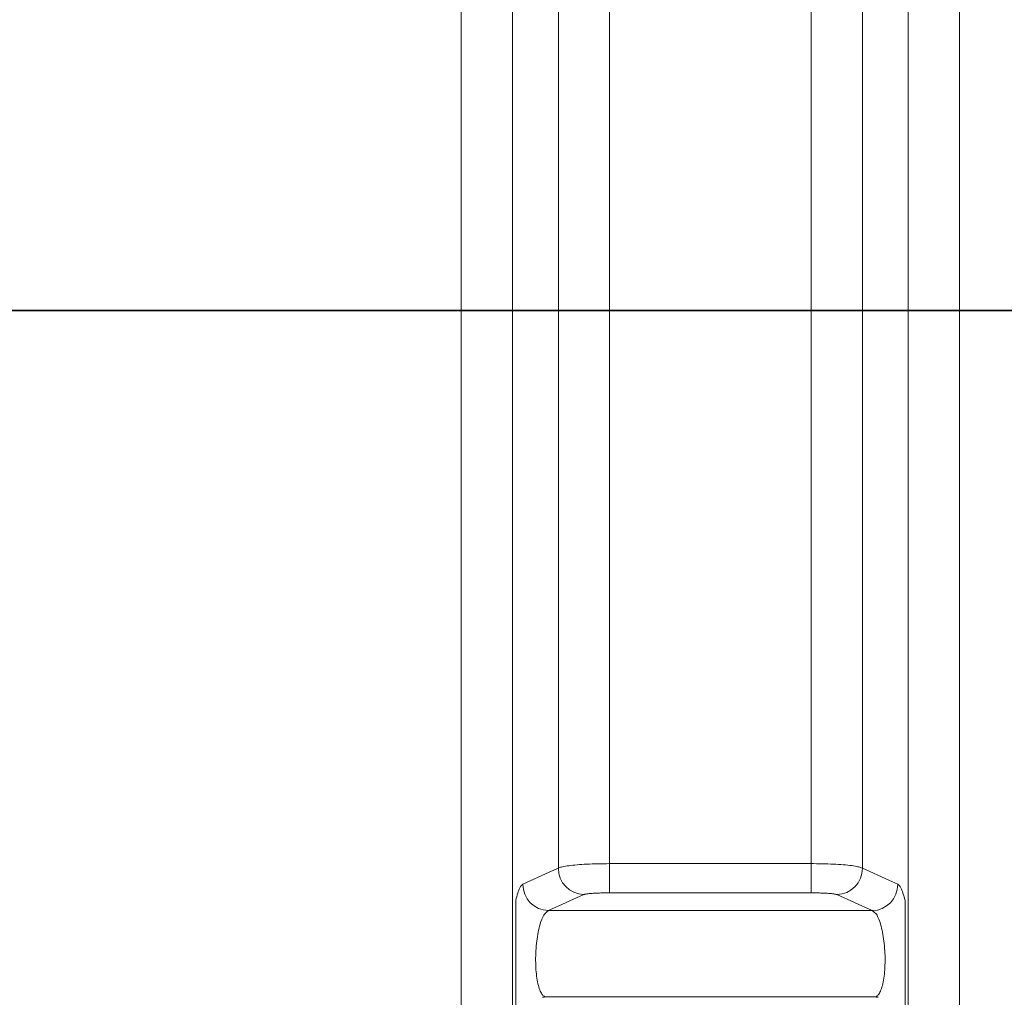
# Model space of a CAD drawing. Extents: x 193 to 943, y 26 to 526.
# Tile 155 of 207: x 382.51 to 388.2, y 98.28 to 103.93. Entities that reach past the tile are written whole.
import ezdxf

# ---------------------------------------------------------------- set-up
doc = ezdxf.new("R2010")
doc.units = 0
doc.layers.get('0').update_dxf_attribs({"lineweight": 25})
doc.layers.add('KG4_HLS_S_____ZEICHNEN_SWDL', color=7, linetype='Continuous', lineweight=35, true_color=0x99724c)
doc.layers.add('KG4_HLS_SYA', color=7, linetype='Continuous', lineweight=25)

# ---------------------------------------------------------------- blocks, each defined once
blk = doc.blocks.new('Spline-A069HXLK7N', base_point=(385.5338, 98.2773))
at = {"color": 0, "lineweight": -2}
for p, q in [((385.5338, 98.2773), (385.5363, 98.2777)), ((385.5363, 98.2777), (385.5387, 98.2781)), ((385.5387, 98.2781), (385.5412, 98.2785)), ((385.5412, 98.2785), (385.5437, 98.2789)), ((385.5437, 98.2789), (385.5462, 98.2793)), ((385.5462, 98.2793), (385.5487, 98.2797)), ((385.5487, 98.2797), (385.5488, 98.2797)), ((385.5488, 98.2797), (385.5488, 98.2797)), ((385.5488, 98.2797), (385.5488, 98.2797)), ((385.5488, 98.2797), (385.5489, 98.2797)), ((385.5489, 98.2797), (385.5489, 98.2798)), ((385.5489, 98.2798), (385.549, 98.2798))]:
    blk.add_line(p, q, dxfattribs=at)
blk = doc.blocks.new('Spline-A069HXLM7N', base_point=(385.3787, 98.169))
at = {"color": 0, "lineweight": -2}
for p, q in [((385.3787, 98.8368), (385.3787, 98.832)), ((385.3787, 98.832), (385.3787, 98.8273)), ((385.3787, 98.8273), (385.3787, 98.8226)), ((385.3787, 98.8226), (385.3787, 98.8179)), ((385.3787, 98.8179), (385.3787, 98.8132)), ((385.3787, 98.8132), (385.3787, 98.8086)), ((385.3787, 98.8086), (385.3787, 98.7996)), ((385.3787, 98.7996), (385.3787, 98.7908)), ((385.3787, 98.7908), (385.3787, 98.7822)), ((385.3787, 98.7822), (385.3787, 98.7735)), ((385.3787, 98.7735), (385.3787, 98.765)), ((385.3787, 98.765), (385.3787, 98.7565)), ((385.3787, 98.7565), (385.3787, 98.7479)), ((385.3787, 98.7479), (385.3787, 98.7394)), ((385.3787, 98.7394), (385.3787, 98.7308)), ((385.3787, 98.7308), (385.3787, 98.7222)), ((385.3787, 98.7222), (385.3787, 98.7136)), ((385.3787, 98.7136), (385.3787, 98.7049)), ((385.3787, 98.7049), (385.3787, 98.6909)), ((385.3787, 98.6909), (385.3787, 98.6768)), ((385.3787, 98.6768), (385.3787, 98.6626)), ((385.3787, 98.6626), (385.3787, 98.6483)), ((385.3787, 98.6483), (385.3787, 98.6339)), ((385.3787, 98.6339), (385.3787, 98.6193)), ((385.3787, 98.6193), (385.3787, 98.6048)), ((385.3787, 98.6048), (385.3787, 98.5901)), ((385.3787, 98.5901), (385.3787, 98.5755)), ((385.3787, 98.5755), (385.3787, 98.5608)), ((385.3787, 98.5608), (385.3787, 98.546)), ((385.3787, 98.546), (385.3787, 98.5313)), ((385.3787, 98.5313), (385.3787, 98.5176)), ((385.3787, 98.5176), (385.3787, 98.504)), ((385.3787, 98.504), (385.3787, 98.4903)), ((385.3787, 98.4903), (385.3787, 98.4768)), ((385.3787, 98.4768), (385.3787, 98.4633)), ((385.3787, 98.4633), (385.3787, 98.4499)), ((385.3787, 98.4499), (385.3787, 98.4366)), ((385.3787, 98.4366), (385.3787, 98.4234)), ((385.3787, 98.4234), (385.3787, 98.4103)), ((385.3787, 98.4103), (385.3787, 98.3974)), ((385.3787, 98.3974), (385.3787, 98.3846)), ((385.3787, 98.3846), (385.3787, 98.372)), ((385.3787, 98.372), (385.3787, 98.3568)), ((385.3787, 98.3568), (385.3787, 98.3418)), ((385.3787, 98.3418), (385.3787, 98.3271)), ((385.3787, 98.3271), (385.3787, 98.3127)), ((385.3787, 98.3127), (385.3787, 98.2986)), ((385.3787, 98.2986), (385.3787, 98.2848)), ((385.3787, 98.2848), (385.3787, 98.271)), ((385.3787, 98.271), (385.3787, 98.2574)), ((385.3787, 98.2574), (385.3787, 98.2439)), ((385.3787, 98.2439), (385.3787, 98.2303)), ((385.3787, 98.2303), (385.3787, 98.2166)), ((385.3787, 98.2166), (385.3787, 98.2025)), ((385.3787, 98.2025), (385.3787, 98.1985)), ((385.3787, 98.1985), (385.3787, 98.1944)), ((385.3787, 98.1944), (385.3787, 98.1903)), ((385.3787, 98.1903), (385.3787, 98.1861)), ((385.3787, 98.1861), (385.3787, 98.1818)), ((385.3787, 98.1818), (385.3787, 98.1774)), ((385.3787, 98.1774), (385.3787, 98.176)), ((385.3787, 98.176), (385.3787, 98.1746)), ((385.3787, 98.1746), (385.3787, 98.1732)), ((385.3787, 98.1732), (385.3787, 98.1718)), ((385.3787, 98.1718), (385.3787, 98.1704)), ((385.3787, 98.1704), (385.3787, 98.169))]:
    blk.add_line(p, q, dxfattribs=at)
blk = doc.blocks.new('Spline-A069HXMC7N', base_point=(387.4585, 98.2773))
at = {"color": 0, "lineweight": -2}
for p, q in [((387.4585, 98.2798), (387.4585, 98.2798)), ((387.4585, 98.2798), (387.4585, 98.2797)), ((387.4585, 98.2797), (387.4586, 98.2797)), ((387.4586, 98.2797), (387.4586, 98.2797)), ((387.4586, 98.2797), (387.4587, 98.2797)), ((387.4587, 98.2797), (387.4587, 98.2797)), ((387.4587, 98.2797), (387.4612, 98.2793)), ((387.4612, 98.2793), (387.4637, 98.2789)), ((387.4637, 98.2789), (387.4662, 98.2785)), ((387.4662, 98.2785), (387.4687, 98.2781)), ((387.4687, 98.2781), (387.4711, 98.2777)), ((387.4711, 98.2777), (387.4736, 98.2773))]:
    blk.add_line(p, q, dxfattribs=at)
blk = doc.blocks.new('Spline-A069HXME7N', base_point=(387.6287, 98.169))
at = {"color": 0, "lineweight": -2}
for p, q in [((387.6287, 98.8353), (387.6287, 98.8368)), ((387.6287, 98.8339), (387.6287, 98.8353)), ((387.6287, 98.8325), (387.6287, 98.8339)), ((387.6287, 98.831), (387.6287, 98.8325)), ((387.6287, 98.8296), (387.6287, 98.831)), ((387.6287, 98.8281), (387.6287, 98.8296)), ((387.6287, 98.8234), (387.6287, 98.8281)), ((387.6287, 98.8188), (387.6287, 98.8234)), ((387.6287, 98.8141), (387.6287, 98.8188)), ((387.6287, 98.8095), (387.6287, 98.8141)), ((387.6287, 98.8049), (387.6287, 98.8095)), ((387.6287, 98.8004), (387.6287, 98.8049)), ((387.6287, 98.7841), (387.6287, 98.8004)), ((387.6287, 98.7681), (387.6287, 98.7841)), ((387.6287, 98.7522), (387.6287, 98.7681)), ((387.6287, 98.7363), (387.6287, 98.7522)), ((387.6287, 98.7204), (387.6287, 98.7363)), ((387.6287, 98.7044), (387.6287, 98.7204)), ((387.6287, 98.6886), (387.6287, 98.7044)), ((387.6287, 98.6725), (387.6287, 98.6886)), ((387.6287, 98.6562), (387.6287, 98.6725)), ((387.6287, 98.6399), (387.6287, 98.6562)), ((387.6287, 98.6234), (387.6287, 98.6399)), ((387.6287, 98.6068), (387.6287, 98.6234)), ((387.6287, 98.5929), (387.6287, 98.6068)), ((387.6287, 98.5789), (387.6287, 98.5929)), ((387.6287, 98.565), (387.6287, 98.5789)), ((387.6287, 98.551), (387.6287, 98.565)), ((387.6287, 98.537), (387.6287, 98.551)), ((387.6287, 98.523), (387.6287, 98.537)), ((387.6287, 98.5096), (387.6287, 98.523)), ((387.6287, 98.4962), (387.6287, 98.5096)), ((387.6287, 98.4829), (387.6287, 98.4962)), ((387.6287, 98.4696), (387.6287, 98.4829)), ((387.6287, 98.4565), (387.6287, 98.4696)), ((387.6287, 98.4434), (387.6287, 98.4565)), ((387.6287, 98.4289), (387.6287, 98.4434)), ((387.6287, 98.4146), (387.6287, 98.4289)), ((387.6287, 98.4004), (387.6287, 98.4146)), ((387.6287, 98.3864), (387.6287, 98.4004)), ((387.6287, 98.3726), (387.6287, 98.3864)), ((387.6287, 98.3591), (387.6287, 98.3726)), ((387.6287, 98.3461), (387.6287, 98.3591)), ((387.6287, 98.3334), (387.6287, 98.3461)), ((387.6287, 98.3209), (387.6287, 98.3334)), ((387.6287, 98.3085), (387.6287, 98.3209)), ((387.6287, 98.2964), (387.6287, 98.3085)), ((387.6287, 98.2844), (387.6287, 98.2964)), ((387.6287, 98.2768), (387.6287, 98.2844)), ((387.6287, 98.2693), (387.6287, 98.2768)), ((387.6287, 98.2619), (387.6287, 98.2693)), ((387.6287, 98.2546), (387.6287, 98.2619)), ((387.6287, 98.2473), (387.6287, 98.2546)), ((387.6287, 98.24), (387.6287, 98.2473)), ((387.6287, 98.2328), (387.6287, 98.24)), ((387.6287, 98.2256), (387.6287, 98.2328)), ((387.6287, 98.2183), (387.6287, 98.2256)), ((387.6287, 98.2109), (387.6287, 98.2183)), ((387.6287, 98.2032), (387.6287, 98.2109)), ((387.6287, 98.1953), (387.6287, 98.2032)), ((387.6287, 98.191), (387.6287, 98.1953)), ((387.6287, 98.1867), (387.6287, 98.191)), ((387.6287, 98.1824), (387.6287, 98.1867)), ((387.6287, 98.1779), (387.6287, 98.1824)), ((387.6287, 98.1735), (387.6287, 98.1779)), ((387.6287, 98.169), (387.6287, 98.1735))]:
    blk.add_line(p, q, dxfattribs=at)
blk = doc.blocks.new('Spline-A069I0RY7N', base_point=(385.3787, 98.8368))
at = {"color": 0, "lineweight": -2}
for p, q in [((385.3968, 98.8972), (385.3937, 98.8887)), ((385.3988, 98.902), (385.3968, 98.8972)), ((385.4007, 98.9064), (385.3988, 98.902)), ((385.4027, 98.9103), (385.4007, 98.9064)), ((385.4047, 98.914), (385.4027, 98.9103)), ((385.4067, 98.9172), (385.4047, 98.914)), ((385.4088, 98.92), (385.4067, 98.9172)), ((385.4107, 98.9224), (385.4088, 98.92)), ((385.4127, 98.9245), (385.4107, 98.9224)), ((385.4147, 98.9263), (385.4127, 98.9245)), ((385.4167, 98.928), (385.4147, 98.9263)), ((385.4186, 98.9295), (385.4167, 98.928)), ((385.4206, 98.931), (385.4186, 98.9295)), ((385.3817, 98.8478), (385.3787, 98.8368)), ((385.3846, 98.8587), (385.3817, 98.8478)), ((385.3876, 98.8693), (385.3846, 98.8587)), ((385.3906, 98.8793), (385.3876, 98.8693)), ((385.3937, 98.8887), (385.3906, 98.8793))]:
    blk.add_line(p, q, dxfattribs=at)
blk = doc.blocks.new('Polylinie-A069I0S07N', base_point=(385.4206, 98.931))
at = {"color": 0, "lineweight": -2}
for p, q in [((385.6252, 99.0238), (385.5731, 99.0002)), ((385.5731, 99.0002), (385.4206, 98.931))]:
    blk.add_line(p, q, dxfattribs=at)
blk = doc.blocks.new('Polylinie-A069I0TC7N', base_point=(387.3823, 98.931))
at = {"color": 0, "lineweight": -2}
for p, q in [((387.5348, 98.9546), (387.3823, 99.0238)), ((387.5868, 98.931), (387.5348, 98.9546))]:
    blk.add_line(p, q, dxfattribs=at)
blk = doc.blocks.new('Spline-A069I0TE7N', base_point=(387.5868, 98.8368))
at = {"color": 0, "lineweight": -2}
for p, q in [((387.5888, 98.9295), (387.5868, 98.931)), ((387.5909, 98.9279), (387.5888, 98.9295)), ((387.5929, 98.9261), (387.5909, 98.9279)), ((387.5949, 98.9242), (387.5929, 98.9261)), ((387.597, 98.922), (387.5949, 98.9242)), ((387.599, 98.9195), (387.597, 98.922)), ((387.601, 98.9167), (387.599, 98.9195)), ((387.6029, 98.9136), (387.601, 98.9167)), ((387.6049, 98.91), (387.6029, 98.9136)), ((387.6068, 98.9061), (387.6049, 98.91)), ((387.6087, 98.9019), (387.6068, 98.9061)), ((387.6106, 98.8972), (387.6087, 98.9019)), ((387.6137, 98.8887), (387.6106, 98.8972)), ((387.6168, 98.8793), (387.6137, 98.8887)), ((387.6198, 98.8693), (387.6168, 98.8793)), ((387.6228, 98.8587), (387.6198, 98.8693)), ((387.6258, 98.8478), (387.6228, 98.8587)), ((387.6287, 98.8368), (387.6258, 98.8478))]:
    blk.add_line(p, q, dxfattribs=at)
blk = doc.blocks.new('Spline-A069I0TI7N', base_point=(385.4941, 98.2798))
at = {"color": 0, "lineweight": -2}
for p, q in [((385.5263, 98.7191), (385.5298, 98.7283)), ((385.5298, 98.7283), (385.5333, 98.7367)), ((385.5333, 98.7367), (385.537, 98.7443)), ((385.537, 98.7443), (385.5407, 98.7511)), ((385.5407, 98.7511), (385.5445, 98.7571)), ((385.5445, 98.7571), (385.5484, 98.7621)), ((385.5484, 98.7621), (385.5523, 98.7663)), ((385.5523, 98.7663), (385.5563, 98.7698)), ((385.5563, 98.7698), (385.5603, 98.7729)), ((385.5603, 98.7729), (385.5643, 98.7756)), ((385.5643, 98.7756), (385.5683, 98.7782)), ((385.5113, 98.6656), (385.514, 98.6773)), ((385.514, 98.6773), (385.5169, 98.6885)), ((385.5169, 98.6885), (385.5199, 98.6992)), ((385.5199, 98.6992), (385.523, 98.7094)), ((385.523, 98.7094), (385.5263, 98.7191)), ((385.5005, 98.6017), (385.5023, 98.615)), ((385.5023, 98.615), (385.5042, 98.6281)), ((385.5042, 98.6281), (385.5064, 98.6409)), ((385.5064, 98.6409), (385.5087, 98.6535)), ((385.5087, 98.6535), (385.5113, 98.6656)), ((385.4956, 98.5463), (385.4965, 98.5601)), ((385.4965, 98.5601), (385.4976, 98.5742)), ((385.4976, 98.5742), (385.499, 98.588)), ((385.499, 98.588), (385.5005, 98.6017)), ((385.4941, 98.5044), (385.4944, 98.5184)), ((385.4941, 98.4906), (385.4941, 98.5044)), ((385.4944, 98.5184), (385.4949, 98.5323)), ((385.4949, 98.5323), (385.4956, 98.5463)), ((385.4942, 98.4768), (385.4941, 98.4906)), ((385.4946, 98.4633), (385.4942, 98.4768)), ((385.4952, 98.4501), (385.4946, 98.4633)), ((385.496, 98.437), (385.4952, 98.4501)), ((385.4971, 98.4243), (385.496, 98.437)), ((385.4983, 98.4119), (385.4971, 98.4243)), ((385.4997, 98.3999), (385.4983, 98.4119)), ((385.5013, 98.3883), (385.4997, 98.3999)), ((385.5031, 98.3771), (385.5013, 98.3883)), ((385.5051, 98.3663), (385.5031, 98.3771)), ((385.5073, 98.3561), (385.5051, 98.3663)), ((385.5096, 98.3464), (385.5073, 98.3561)), ((385.5121, 98.3372), (385.5096, 98.3464)), ((385.5148, 98.3285), (385.5121, 98.3372)), ((385.5177, 98.3203), (385.5148, 98.3285)), ((385.5207, 98.3129), (385.5177, 98.3203)), ((385.5238, 98.3062), (385.5207, 98.3129)), ((385.527, 98.3003), (385.5238, 98.3062)), ((385.5304, 98.2953), (385.527, 98.3003)), ((385.5334, 98.2917), (385.5304, 98.2953)), ((385.5364, 98.2886), (385.5334, 98.2917)), ((385.5395, 98.286), (385.5364, 98.2886)), ((385.5426, 98.2837), (385.5395, 98.286)), ((385.5458, 98.2817), (385.5426, 98.2837)), ((385.549, 98.2798), (385.5458, 98.2817))]:
    blk.add_line(p, q, dxfattribs=at)
blk = doc.blocks.new('Kreis-A069I0TK7N', base_point=(385.4206, 98.7782))
at = {"color": 0, "lineweight": -2}
blk.add_ellipse((385.5717, 98.9292), major_axis=(-0.1511, 0.0018), ratio=1, start_param=0, end_param=1.559995, dxfattribs=at)
blk = doc.blocks.new('Kreis-A069I0UA7N', base_point=(387.4391, 98.7782))
at = {"color": 0, "lineweight": -2}
blk.add_ellipse((387.4357, 98.9292), major_axis=(0.0034, -0.1511), ratio=1, start_param=0, end_param=1.559995, dxfattribs=at)
blk = doc.blocks.new('Spline-A069I0UC7N', base_point=(387.4391, 98.2798))
at = {"color": 0, "lineweight": -2}
for p, q in [((387.4391, 98.7782), (387.4431, 98.7756)), ((387.4431, 98.7756), (387.4471, 98.7729)), ((387.4471, 98.7729), (387.4511, 98.7698)), ((387.4511, 98.7698), (387.4551, 98.7663)), ((387.4551, 98.7663), (387.459, 98.7621)), ((387.459, 98.7621), (387.4629, 98.7571)), ((387.4629, 98.7571), (387.4667, 98.7511)), ((387.4667, 98.7511), (387.4704, 98.7443)), ((387.4704, 98.7443), (387.4741, 98.7367)), ((387.4741, 98.7367), (387.4776, 98.7283)), ((387.4776, 98.7283), (387.4811, 98.7191)), ((387.4811, 98.7191), (387.4844, 98.7094)), ((387.4844, 98.7094), (387.4876, 98.6992)), ((387.4876, 98.6992), (387.4906, 98.6885)), ((387.4906, 98.6885), (387.4934, 98.6773)), ((387.4934, 98.6773), (387.4961, 98.6656)), ((387.4961, 98.6656), (387.4987, 98.6535)), ((387.4987, 98.6535), (387.5011, 98.6409)), ((387.5011, 98.6409), (387.5032, 98.6281)), ((387.5032, 98.6281), (387.5051, 98.615)), ((387.5051, 98.615), (387.5069, 98.6017)), ((387.5069, 98.6017), (387.5085, 98.588)), ((387.5085, 98.588), (387.5098, 98.5742)), ((387.5098, 98.5742), (387.5109, 98.5601)), ((387.5109, 98.5601), (387.5119, 98.5463)), ((387.5119, 98.5463), (387.5125, 98.5323)), ((387.5125, 98.5323), (387.513, 98.5184)), ((387.513, 98.5184), (387.5133, 98.5044)), ((387.5133, 98.5044), (387.5133, 98.4906)), ((387.5122, 98.4501), (387.5114, 98.437)), ((387.5128, 98.4633), (387.5122, 98.4501)), ((387.5132, 98.4768), (387.5128, 98.4633)), ((387.5133, 98.4906), (387.5132, 98.4768)), ((387.5061, 98.3883), (387.5043, 98.3771)), ((387.5077, 98.3999), (387.5061, 98.3883)), ((387.5091, 98.4119), (387.5077, 98.3999)), ((387.5104, 98.4243), (387.5091, 98.4119)), ((387.5114, 98.437), (387.5104, 98.4243)), ((387.4926, 98.3285), (387.4897, 98.3203)), ((387.4953, 98.3372), (387.4926, 98.3285)), ((387.4978, 98.3464), (387.4953, 98.3372)), ((387.5001, 98.3561), (387.4978, 98.3464)), ((387.5023, 98.3663), (387.5001, 98.3561)), ((387.5043, 98.3771), (387.5023, 98.3663)), ((387.4616, 98.2817), (387.4585, 98.2798)), ((387.4648, 98.2837), (387.4616, 98.2817)), ((387.4679, 98.286), (387.4648, 98.2837)), ((387.471, 98.2886), (387.4679, 98.286)), ((387.4741, 98.2917), (387.471, 98.2886)), ((387.477, 98.2953), (387.4741, 98.2917)), ((387.4804, 98.3003), (387.477, 98.2953)), ((387.4836, 98.3062), (387.4804, 98.3003)), ((387.4867, 98.3129), (387.4836, 98.3062)), ((387.4897, 98.3203), (387.4867, 98.3129))]:
    blk.add_line(p, q, dxfattribs=at)
blk = doc.blocks.new('Kreis-A069I0UI7N', base_point=(385.6252, 98.8709))
at = {"color": 0, "lineweight": -2}
blk.add_ellipse((385.7763, 99.022), major_axis=(-0.1511, 0.0018), ratio=1, start_param=0, end_param=1.560257, dxfattribs=at)
blk = doc.blocks.new('Kreis-A069I0V07N', base_point=(387.2346, 98.8709))
at = {"color": 0, "lineweight": -2}
blk.add_ellipse((387.2312, 99.022), major_axis=(0.0034, -0.1511), ratio=1, start_param=0, end_param=1.560257, dxfattribs=at)
blk = doc.blocks.new('Spline-A069I0V67N', base_point=(387.0868, 98.8709))
at = {"color": 0, "lineweight": -2}
for p, q in [((387.0868, 98.8808), (387.088, 98.8808)), ((387.088, 98.8808), (387.0891, 98.8808)), ((387.0891, 98.8808), (387.0903, 98.8808)), ((387.0903, 98.8808), (387.0914, 98.8808)), ((387.0914, 98.8808), (387.0926, 98.8808)), ((387.0926, 98.8808), (387.0937, 98.8808)), ((387.0937, 98.8808), (387.1021, 98.8808)), ((387.1021, 98.8808), (387.1105, 98.8807)), ((387.1105, 98.8807), (387.1188, 98.8806)), ((387.1188, 98.8806), (387.127, 98.8804)), ((387.127, 98.8804), (387.135, 98.8802)), ((387.135, 98.8802), (387.1429, 98.88)), ((387.1429, 98.88), (387.1507, 98.8797)), ((387.1507, 98.8797), (387.1582, 98.8794)), ((387.1582, 98.8794), (387.1655, 98.879)), ((387.1655, 98.879), (387.1725, 98.8787)), ((387.1725, 98.8787), (387.1793, 98.8783)), ((387.1793, 98.8783), (387.1858, 98.8778)), ((387.1858, 98.8778), (387.1921, 98.8774)), ((387.1921, 98.8774), (387.198, 98.8769)), ((387.198, 98.8769), (387.2036, 98.8764)), ((387.2036, 98.8764), (387.2087, 98.8759)), ((387.2087, 98.8759), (387.2134, 98.8753)), ((387.2134, 98.8753), (387.2176, 98.8747)), ((387.2176, 98.8747), (387.2212, 98.8741)), ((387.2212, 98.8741), (387.2244, 98.8735)), ((387.2244, 98.8735), (387.2273, 98.8729)), ((387.2273, 98.8729), (387.2299, 98.8722)), ((387.2299, 98.8722), (387.2322, 98.8716)), ((387.2322, 98.8716), (387.2345, 98.8709))]:
    blk.add_line(p, q, dxfattribs=at)
blk = doc.blocks.new('Spline-A069I0V87N', base_point=(385.7729, 98.8709))
at = {"color": 0, "lineweight": -2}
for p, q in [((385.7729, 98.8709), (385.7731, 98.871)), ((385.7731, 98.871), (385.7733, 98.8711)), ((385.7733, 98.8711), (385.7736, 98.8712)), ((385.7736, 98.8712), (385.7738, 98.8713)), ((385.7738, 98.8713), (385.774, 98.8714)), ((385.774, 98.8714), (385.7743, 98.8715)), ((385.7743, 98.8715), (385.7763, 98.8721)), ((385.7763, 98.8721), (385.7789, 98.8728)), ((385.7789, 98.8728), (385.7819, 98.8734)), ((385.7819, 98.8734), (385.7853, 98.874)), ((385.7853, 98.874), (385.7892, 98.8746)), ((385.7892, 98.8746), (385.7935, 98.8752)), ((385.7935, 98.8752), (385.7982, 98.8758)), ((385.7982, 98.8758), (385.8032, 98.8763)), ((385.8032, 98.8763), (385.8087, 98.8768)), ((385.8087, 98.8768), (385.8144, 98.8773)), ((385.8144, 98.8773), (385.8205, 98.8778)), ((385.8205, 98.8778), (385.827, 98.8782)), ((385.827, 98.8782), (385.8337, 98.8786)), ((385.8337, 98.8786), (385.8407, 98.879)), ((385.8407, 98.879), (385.8479, 98.8793)), ((385.8479, 98.8793), (385.8554, 98.8797)), ((385.8554, 98.8797), (385.8631, 98.8799)), ((385.8631, 98.8799), (385.871, 98.8802)), ((385.871, 98.8802), (385.879, 98.8803)), ((385.879, 98.8803), (385.8872, 98.8805)), ((385.8872, 98.8805), (385.8954, 98.8806)), ((385.8954, 98.8806), (385.9038, 98.8807)), ((385.9038, 98.8807), (385.9122, 98.8808)), ((385.9122, 98.8808), (385.9206, 98.8808))]:
    blk.add_line(p, q, dxfattribs=at)
blk = doc.blocks.new('Spline-A069I0VA7N', base_point=(387.0868, 99.0238))
at = {"color": 0, "lineweight": -2}
for p, q in [((387.0891, 99.0497), (387.0868, 99.0497)), ((387.0914, 99.0497), (387.0891, 99.0497)), ((387.0937, 99.0497), (387.0914, 99.0497)), ((387.096, 99.0497), (387.0937, 99.0497)), ((387.0983, 99.0497), (387.096, 99.0497)), ((387.1006, 99.0497), (387.0983, 99.0497)), ((387.1174, 99.0495), (387.1006, 99.0497)), ((387.1341, 99.0493), (387.1174, 99.0495)), ((387.1507, 99.049), (387.1341, 99.0493)), ((387.1671, 99.0486), (387.1507, 99.049)), ((387.1832, 99.048), (387.1671, 99.0486)), ((387.199, 99.0474), (387.1832, 99.048)), ((387.2145, 99.0467), (387.199, 99.0474)), ((387.2295, 99.0459), (387.2145, 99.0467)), ((387.2441, 99.045), (387.2295, 99.0459)), ((387.2582, 99.0441), (387.2441, 99.045)), ((387.2718, 99.043), (387.2582, 99.0441)), ((387.2849, 99.0419), (387.2718, 99.043)), ((387.2974, 99.0407), (387.2849, 99.0419)), ((387.3092, 99.0394), (387.2974, 99.0407)), ((387.3203, 99.0381), (387.3092, 99.0394)), ((387.3306, 99.0367), (387.3203, 99.0381)), ((387.34, 99.0352), (387.3306, 99.0367)), ((387.3483, 99.0337), (387.34, 99.0352)), ((387.3557, 99.0321), (387.3483, 99.0337)), ((387.3621, 99.0305), (387.3557, 99.0321)), ((387.3678, 99.0289), (387.3621, 99.0305)), ((387.3729, 99.0272), (387.3678, 99.0289)), ((387.3777, 99.0255), (387.3729, 99.0272)), ((387.3823, 99.0238), (387.3777, 99.0255))]:
    blk.add_line(p, q, dxfattribs=at)
blk = doc.blocks.new('Spline-A069I0VG7N', base_point=(385.6252, 99.0238))
at = {"color": 0, "lineweight": -2}
for p, q in [((385.6256, 99.024), (385.6252, 99.0238)), ((385.6261, 99.0243), (385.6256, 99.024)), ((385.6265, 99.0245), (385.6261, 99.0243)), ((385.627, 99.0248), (385.6265, 99.0245)), ((385.6275, 99.025), (385.627, 99.0248)), ((385.628, 99.0253), (385.6275, 99.025)), ((385.6321, 99.027), (385.628, 99.0253)), ((385.6371, 99.0286), (385.6321, 99.027)), ((385.6431, 99.0303), (385.6371, 99.0286)), ((385.65, 99.0319), (385.6431, 99.0303)), ((385.6578, 99.0335), (385.65, 99.0319)), ((385.6664, 99.035), (385.6578, 99.0335)), ((385.6758, 99.0365), (385.6664, 99.035)), ((385.6859, 99.0379), (385.6758, 99.0365)), ((385.6967, 99.0392), (385.6859, 99.0379)), ((385.7083, 99.0405), (385.6967, 99.0392)), ((385.7205, 99.0417), (385.7083, 99.0405)), ((385.7334, 99.0428), (385.7205, 99.0417)), ((385.7468, 99.0439), (385.7334, 99.0428)), ((385.7608, 99.0449), (385.7468, 99.0439)), ((385.7753, 99.0458), (385.7608, 99.0449)), ((385.7903, 99.0466), (385.7753, 99.0458)), ((385.8056, 99.0473), (385.7903, 99.0466)), ((385.8214, 99.0479), (385.8056, 99.0473)), ((385.8374, 99.0484), (385.8214, 99.0479)), ((385.8538, 99.0488), (385.8374, 99.0484)), ((385.8703, 99.0491), (385.8538, 99.0488)), ((385.887, 99.0493), (385.8703, 99.0491)), ((385.9038, 99.0495), (385.887, 99.0493)), ((385.9206, 99.0497), (385.9038, 99.0495))]:
    blk.add_line(p, q, dxfattribs=at)

msp = doc.modelspace()

# ---------------------------------------------------------------- linework, layer by layer
at = {"layer": 'KG4_HLS_S_____ZEICHNEN_SWDL', "ltscale": 0.35}
msp.add_line((320.3773, 102.2456), (522.8639, 102.2456), dxfattribs=at)
at = {"layer": 'KG4_HLS_SYA', "color": 8, "linetype": 'Continuous', "lineweight": 9, "ltscale": 0.13, "true_color": 0x808080}
for p, q in [((385.0645, 116.0269), (385.0645, 89.9376)), ((387.9429, 89.9376), (387.9429, 116.0269)), ((385.3599, 90.0277), (385.3599, 115.9456)), ((387.6475, 115.9456), (387.6475, 90.0277)), ((385.6252, 108.4343), (385.6252, 99.0238)), ((385.9206, 99.0497), (385.9206, 108.4145)), ((387.0868, 108.4145), (387.0868, 99.0497)), ((387.3823, 99.0238), (387.3823, 108.4343)), ((387.0868, 99.0497), (385.9206, 99.0497)), ((385.9206, 98.8808), (385.9206, 99.0497)), ((387.0868, 98.8808), (387.0868, 99.0497)), ((385.5683, 98.7782), (385.7729, 98.8709)), ((385.9206, 98.8808), (387.0868, 98.8808)), ((387.2345, 98.8709), (387.4391, 98.7782)), ((387.4391, 98.7782), (385.5683, 98.7782)), ((387.4585, 98.2798), (385.549, 98.2798))]:
    msp.add_line(p, q, dxfattribs=at)

# ---------------------------------------------------------------- block references
for name, p in [('Polylinie-A069I0S07N', (385.4206, 98.931)), ('Kreis-A069I0UI7N', (385.6252, 98.8709)), ('Spline-A069I0VG7N', (385.6252, 99.0238)), ('Spline-A069I0VA7N', (387.0868, 99.0238)), ('Kreis-A069I0V07N', (387.2346, 98.8709)), ('Polylinie-A069I0TC7N', (387.3823, 98.931)), ('Spline-A069I0RY7N', (385.3787, 98.8368)), ('Kreis-A069I0TK7N', (385.4206, 98.7782)), ('Kreis-A069I0UA7N', (387.4391, 98.7782)), ('Spline-A069I0TE7N', (387.5868, 98.8368)), ('Spline-A069I0V87N', (385.7729, 98.8709)), ('Spline-A069I0V67N', (387.0868, 98.8709)), ('Spline-A069HXLM7N', (385.3787, 98.169)), ('Spline-A069HXME7N', (387.6287, 98.169)), ('Spline-A069I0TI7N', (385.4941, 98.2798)), ('Spline-A069I0UC7N', (387.4391, 98.2798)), ('Spline-A069HXLK7N', (385.5338, 98.2773)), ('Spline-A069HXMC7N', (387.4585, 98.2773))]:
    msp.add_blockref(name, p, dxfattribs=at)

doc.saveas('drawing.dxf')
